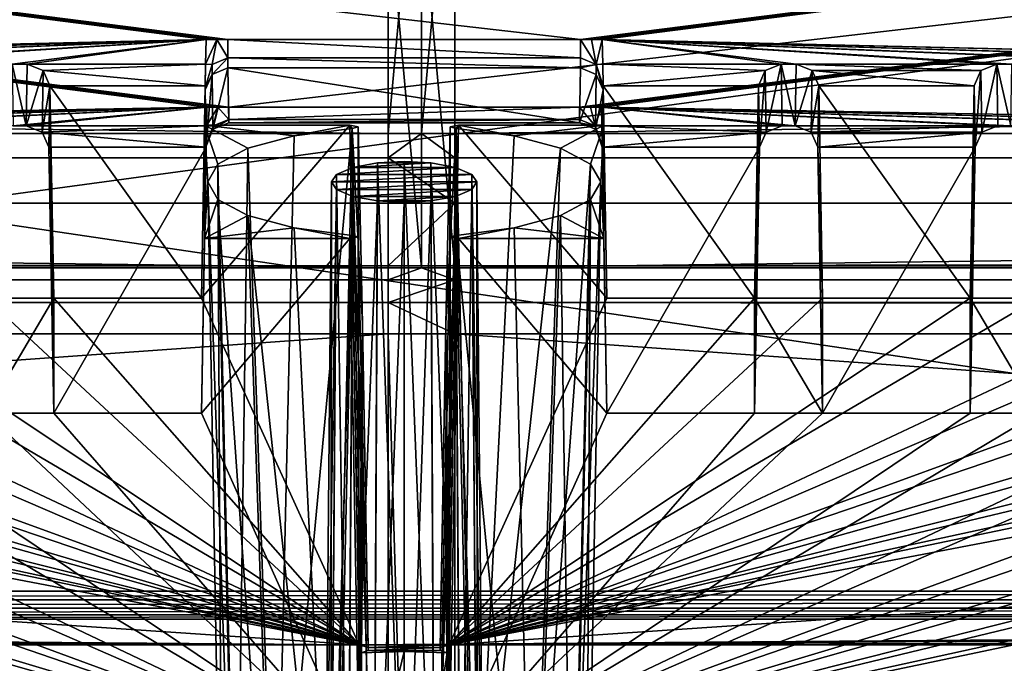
# Model space of a CAD drawing. Header units: metres. Extents: x -901 to 901, y -486 to 401.
# Tile 163 of 256: x -9 to 13, y -349 to -334. Entities that reach past the tile are written whole.
import ezdxf

# ---------------------------------------------------------------- set-up
doc = ezdxf.new("R2010")
doc.units = ezdxf.units.M

msp = doc.modelspace()

# ---------------------------------------------------------------- linework, layer by layer
at = {"layer": 'top0'}
for points in [[(-666.448914, -328.81955, -84.922707), (-699.821045, -336.912384, -33.767075), (-0.734328, -336.912384, -33.767075)], [(-0.734328, -328.819641, -84.922119), (-666.448914, -328.81955, -84.922707), (-0.734328, -336.912384, -33.767075)], [(-0.734328, -328.819641, -84.922119), (-0.734328, -336.912384, -33.767075), (0, -328.819824, -84.922745)], [(0, -328.819824, -84.922745), (-0.734328, -336.912384, -33.767075), (0, -336.912384, -33.767075)], [(0.734328, -336.912384, -33.767075), (0.734328, -328.819641, -84.922119), (0, -336.912384, -33.767075)], [(0.734328, -328.819641, -84.922119), (0, -328.819824, -84.922745), (0, -336.912384, -33.767075)], [(0.734328, -336.912384, -33.767075), (666.448914, -328.81955, -84.922707), (0.734328, -328.819641, -84.922119)], [(0.734328, -336.912384, -33.767075), (699.821045, -336.912384, -33.767075), (666.448914, -328.81955, -84.922707)], [(-0.734328, -339.873474, -34.248688), (-699.821045, -339.873474, -34.248688), (-665.332031, -331.521759, -87.090416)], [(-0.734328, -331.785187, -85.375465), (-0.734328, -339.873474, -34.248688), (-665.332031, -331.521759, -87.090416)], [(665.330933, -331.521484, -87.092094), (0.734328, -339.873474, -34.248688), (0.734328, -331.785187, -85.375465)], [(665.330933, -331.521484, -87.092094), (699.821045, -339.873474, -34.248688), (0.734328, -339.873474, -34.248688)], [(0, -331.785187, -85.375465), (0, -339.873474, -34.248688), (-0.734328, -331.785187, -85.375465)], [(-0.734328, -331.785187, -85.375465), (0, -339.873474, -34.248688), (-0.734328, -339.873474, -34.248688)], [(0.734328, -331.785187, -85.375465), (0.734328, -339.873474, -34.248688), (0, -331.785187, -85.375465)], [(0.734328, -339.873474, -34.248688), (0, -339.873474, -34.248688), (0, -331.785187, -85.375465)], [(-699.821045, -336.912384, -33.767075), (-699.821045, -337.267792, -32.492775), (-0.734328, -336.912384, -33.767075)], [(-699.821045, -337.267792, -32.492775), (-0.734328, -337.447784, -32.089329), (-0.734328, -336.912384, -33.767075)], [(-0.734328, -336.912384, -33.767075), (-0.734328, -337.447784, -32.089329), (0, -336.912384, -33.767075)], [(-0.734328, -337.447784, -32.089329), (0.734328, -337.447784, -32.089329), (0, -336.912384, -33.767075)], [(0, -336.912384, -33.767075), (0.734328, -337.447784, -32.089329), (0.734328, -336.912384, -33.767075)], [(699.821045, -336.912384, -33.767075), (0.734328, -336.912384, -33.767075), (699.821045, -337.267792, -32.492775)], [(0.734328, -336.912384, -33.767075), (0.734328, -337.447784, -32.089329), (699.821045, -337.267792, -32.492775)], [(-699.821045, -337.267792, -32.492775), (-699.821045, -337.89444, -31.327679), (-0.734328, -337.447784, -32.089329)], [(699.821045, -337.267792, -32.492775), (0.734328, -337.447784, -32.089329), (699.821045, -337.89444, -31.327679)], [(-699.821045, -337.89444, -31.327679), (-0.734328, -338.448273, -30.640034), (-0.734328, -337.447784, -32.089329)], [(0.734328, -337.447784, -32.089329), (-0.734328, -337.447784, -32.089329), (0.734328, -338.448273, -30.640034)], [(-0.734328, -337.447784, -32.089329), (-0.734328, -338.448273, -30.640034), (0.734328, -338.448273, -30.640034)], [(0.734328, -337.447784, -32.089329), (0.734328, -338.448273, -30.640034), (699.821045, -337.89444, -31.327679)], [(-699.821045, -337.89444, -31.327679), (-699.821045, -338.761719, -30.328711), (-0.734328, -338.448273, -30.640034)], [(699.821045, -337.89444, -31.327679), (0.734328, -338.448273, -30.640034), (699.821045, -338.761719, -30.328711)], [(-699.821045, -338.761719, -30.328711), (-0.734328, -339.827301, -29.544678), (-0.734328, -338.448273, -30.640034)], [(0.734328, -338.448273, -30.640034), (-0.734328, -338.448273, -30.640034), (-0.734328, -339.827301, -29.544678)], [(-0.734328, -339.827301, -29.544678), (0.734328, -339.827301, -29.544678), (0.734328, -338.448273, -30.640034)], [(0.734328, -338.448273, -30.640034), (0.734328, -339.827301, -29.544678), (699.821045, -338.761719, -30.328711)], [(-699.821045, -338.761719, -30.328711), (-699.821045, -339.827301, -29.544678), (-0.734328, -339.827301, -29.544678)], [(699.821045, -338.761719, -30.328711), (0.734328, -339.827301, -29.544678), (699.821045, -339.827301, -29.544678)], [(-699.821045, -339.827301, -29.544678), (-700.734314, -389.60788, -0.803848), (-0.734328, -389.60788, -0.803848)], [(-0.734328, -339.827301, -29.544678), (-699.821045, -339.827301, -29.544678), (-0.734328, -389.60788, -0.803848)], [(-699.821045, -340.363281, -33.032032), (-699.821045, -339.873474, -34.248688), (-0.734328, -340.140503, -33.411907)], [(-0.734328, -340.140503, -33.411907), (-699.821045, -339.873474, -34.248688), (-0.734328, -339.873474, -34.248688)], [(-0.734328, -339.827301, -29.544678), (-0.734328, -389.60788, -0.803848), (0.734328, -339.827301, -29.544678)], [(-0.734328, -389.60788, -0.803848), (0.734328, -389.60788, -0.803848), (0.734328, -339.827301, -29.544678)], [(0.734328, -340.140503, -33.411907), (-0.734328, -340.140503, -33.411907), (0, -339.873474, -34.248688)], [(-0.734328, -340.140503, -33.411907), (-0.734328, -339.873474, -34.248688), (0, -339.873474, -34.248688)], [(0, -339.873474, -34.248688), (0.734328, -339.873474, -34.248688), (0.734328, -340.140503, -33.411907)], [(0.734328, -339.827301, -29.544678), (0.734328, -389.60788, -0.803848), (699.821045, -339.827301, -29.544678)], [(0.734328, -389.60788, -0.803848), (700.734314, -389.60788, -0.803848), (699.821045, -339.827301, -29.544678)], [(0.734328, -340.140503, -33.411907), (699.821045, -339.873474, -34.248688), (699.821045, -340.363281, -33.032032)], [(0.734328, -340.140503, -33.411907), (0.734328, -339.873474, -34.248688), (699.821045, -339.873474, -34.248688)], [(-0.734328, -340.639496, -32.689068), (-699.821045, -340.363281, -33.032032), (-0.734328, -340.140503, -33.411907)], [(0.734328, -340.639496, -32.689068), (-0.734328, -340.639496, -32.689068), (0.734328, -340.140503, -33.411907)], [(-0.734328, -340.639496, -32.689068), (-0.734328, -340.140503, -33.411907), (0.734328, -340.140503, -33.411907)], [(0.734328, -340.639496, -32.689068), (0.734328, -340.140503, -33.411907), (699.821045, -340.363281, -33.032032)], [(-699.821045, -341.327301, -32.142754), (-699.821045, -340.363281, -33.032032), (-0.734328, -340.639496, -32.689068)], [(0.734328, -340.639496, -32.689068), (699.821045, -340.363281, -33.032032), (699.821045, -341.327301, -32.142754)], [(-0.734328, -341.327301, -32.142754), (-699.821045, -341.327301, -32.142754), (-0.734328, -340.639496, -32.689068)], [(-0.734328, -341.327301, -32.142754), (-0.734328, -340.639496, -32.689068), (0.734328, -341.327301, -32.142754)], [(-0.734328, -340.639496, -32.689068), (0.734328, -340.639496, -32.689068), (0.734328, -341.327301, -32.142754)], [(0.734328, -341.327301, -32.142754), (0.734328, -340.639496, -32.689068), (699.821045, -341.327301, -32.142754)], [(-699.821045, -341.327301, -32.142754), (-0.734328, -341.327301, -32.142754), (-700.734314, -391.111328, -3.399924)], [(-700.734314, -391.111328, -3.399924), (-0.734328, -341.327301, -32.142754), (-0.734328, -391.111328, -3.399924)], [(0.734328, -341.327301, -32.142754), (0.734328, -391.111328, -3.399924), (-0.734328, -341.327301, -32.142754)], [(0.734328, -391.111328, -3.399924), (-0.734328, -391.111328, -3.399924), (-0.734328, -341.327301, -32.142754)], [(700.734314, -391.111328, -3.399924), (0.734328, -341.327301, -32.142754), (699.821045, -341.327301, -32.142754)], [(700.734314, -391.111328, -3.399924), (0.734328, -391.111328, -3.399924), (0.734328, -341.327301, -32.142754)]]:
    msp.add_3dface(points, dxfattribs=at)
at = {"layer": 'top0123457'}
for points in [[(-4.511227, -334.839722, -96.768417), (-4.269755, -334.839722, -96.768417), (-75.652283, -325.767609, -94.271553)], [(-4.269755, -334.839722, -96.768417), (3.500281, -334.839722, -96.768417), (-75.652283, -325.767609, -94.271553)], [(-75.652283, -325.767609, -94.271553), (3.500281, -334.839722, -96.768417), (74.882805, -325.767609, -94.271553)], [(-75.652283, -325.767609, -94.271553), (-28.041668, -335.384583, -96.918381), (-4.752698, -334.839722, -96.768417)], [(-4.752698, -334.839722, -96.768417), (-4.511227, -334.839722, -96.768417), (-75.652283, -325.767609, -94.271553)], [(3.500281, -334.839722, -96.768417), (3.741753, -334.839722, -96.768417), (74.882805, -325.767609, -94.271553)], [(74.882805, -325.767609, -94.271553), (3.741753, -334.839722, -96.768417), (3.983224, -334.839722, -96.768417)], [(3.983224, -334.839722, -96.768417), (27.272194, -335.384583, -96.918381), (74.882805, -325.767609, -94.271553)], [(74.90625, -327.17569, -84.722496), (-4.249574, -336.33374, -87.590385), (-75.675728, -327.17569, -84.722496)], [(-4.249574, -336.33374, -87.590385), (-4.491045, -336.33374, -87.590385), (-75.675728, -327.17569, -84.722496)], [(-75.675728, -327.17569, -84.722496), (-4.491045, -336.33374, -87.590385), (-4.732517, -336.33374, -87.590385)], [(-4.732517, -336.33374, -87.590385), (-27.734051, -336.741272, -87.718002), (-75.675728, -327.17569, -84.722496)], [(-73.521225, -347.001709, -103.007545), (-73.882248, -327.106323, -97.531837), (73.11277, -327.106323, -97.531837)], [(72.751755, -347.001709, -103.007545), (-73.521225, -347.001709, -103.007545), (73.11277, -327.106323, -97.531837)], [(3.480099, -336.33374, -87.590385), (-4.249574, -336.33374, -87.590385), (74.90625, -327.17569, -84.722496)], [(3.721571, -336.33374, -87.590385), (3.480099, -336.33374, -87.590385), (74.90625, -327.17569, -84.722496)], [(74.90625, -327.17569, -84.722496), (3.963043, -336.33374, -87.590385), (3.721571, -336.33374, -87.590385)], [(26.964577, -336.741272, -87.718002), (3.963043, -336.33374, -87.590385), (74.90625, -327.17569, -84.722496)], [(73.137299, -329.321228, -82.511246), (-73.906776, -329.321228, -82.511246), (72.741257, -351.030212, -89.309532)], [(-73.906776, -329.321228, -82.511246), (-73.510727, -351.030212, -89.309532), (72.741257, -351.030212, -89.309532)], [(-28.041668, -335.384583, -96.918381), (-27.711458, -335.384583, -96.918381), (-4.752698, -334.839722, -96.768417)], [(-4.752698, -334.839722, -96.768417), (-27.711458, -335.384583, -96.918381), (-23.287567, -335.384583, -96.918381)], [(-23.287567, -335.384583, -96.918381), (-22.957359, -335.384583, -96.918381), (-4.752698, -334.839722, -96.768417)], [(-22.957359, -335.384583, -96.918381), (-18.533468, -335.384583, -96.918381), (-4.752698, -334.839722, -96.768417)], [(-4.752698, -334.839722, -96.768417), (-18.533468, -335.384583, -96.918381), (-18.203259, -335.384583, -96.918381)], [(-18.203259, -335.384583, -96.918381), (-13.779367, -335.384583, -96.918381), (-4.752698, -334.839722, -96.768417)], [(-13.779367, -335.384583, -96.918381), (-13.449159, -335.384583, -96.918381), (-4.752698, -334.839722, -96.768417)], [(-4.752698, -334.839722, -96.768417), (-13.449159, -335.384583, -96.918381), (-9.025268, -335.384583, -96.918381)], [(-9.025268, -335.384583, -96.918381), (-8.695059, -335.384583, -96.918381), (-4.752698, -334.839722, -96.768417)], [(-8.695059, -335.384583, -96.918381), (-4.762562, -335.384583, -96.918381), (-4.752698, -334.839722, -96.768417)], [(-4.616029, -335.389557, -96.736694), (-4.511227, -334.839722, -96.768417), (-4.762562, -335.384583, -96.918381)], [(-4.511227, -334.839722, -96.768417), (-4.752698, -334.839722, -96.768417), (-4.762562, -335.384583, -96.918381)], [(-4.616029, -335.389557, -96.736694), (-4.269755, -335.245514, -96.705147), (-4.511227, -334.839722, -96.768417)], [(-4.269755, -335.245514, -96.705147), (-4.269755, -334.839722, -96.768417), (-4.511227, -334.839722, -96.768417)], [(3.500281, -334.839722, -96.768417), (-4.269755, -334.839722, -96.768417), (3.500281, -335.245514, -96.705147)], [(-4.269755, -334.839722, -96.768417), (-4.269755, -335.245514, -96.705147), (3.500281, -335.245514, -96.705147)], [(3.741753, -334.839722, -96.768417), (3.500281, -334.839722, -96.768417), (3.846555, -335.389557, -96.736694)], [(3.500281, -334.839722, -96.768417), (3.500281, -335.245514, -96.705147), (3.846555, -335.389557, -96.736694)], [(3.983224, -334.839722, -96.768417), (3.741753, -334.839722, -96.768417), (3.846555, -335.389557, -96.736694)], [(3.993088, -335.384583, -96.918381), (3.983224, -334.839722, -96.768417), (3.846555, -335.389557, -96.736694)], [(8.255794, -335.384583, -96.918381), (12.679685, -335.384583, -96.918381), (3.983224, -334.839722, -96.768417)], [(12.679685, -335.384583, -96.918381), (13.009893, -335.384583, -96.918381), (3.983224, -334.839722, -96.768417)], [(3.983224, -334.839722, -96.768417), (13.009893, -335.384583, -96.918381), (17.433784, -335.384583, -96.918381)], [(17.433784, -335.384583, -96.918381), (17.763992, -335.384583, -96.918381), (3.983224, -334.839722, -96.768417)], [(17.763992, -335.384583, -96.918381), (22.187885, -335.384583, -96.918381), (3.983224, -334.839722, -96.768417)], [(3.983224, -334.839722, -96.768417), (22.187885, -335.384583, -96.918381), (22.518093, -335.384583, -96.918381)], [(22.518093, -335.384583, -96.918381), (26.941984, -335.384583, -96.918381), (3.983224, -334.839722, -96.768417)], [(26.941984, -335.384583, -96.918381), (27.272194, -335.384583, -96.918381), (3.983224, -334.839722, -96.768417)], [(8.255794, -335.384583, -96.918381), (3.983224, -334.839722, -96.768417), (7.925585, -335.384583, -96.918381)], [(3.983224, -334.839722, -96.768417), (3.993088, -335.384583, -96.918381), (7.925585, -335.384583, -96.918381)], [(-4.616029, -335.389557, -96.736694), (-4.620239, -335.609039, -96.379356), (-4.269755, -335.245514, -96.705147)], [(-4.620239, -335.609039, -96.379356), (-4.269755, -335.467041, -96.359283), (-4.269755, -335.245514, -96.705147)], [(3.500281, -335.245514, -96.705147), (-4.269755, -335.245514, -96.705147), (3.500281, -335.467041, -96.359283)], [(-4.269755, -335.245514, -96.705147), (-4.269755, -335.467041, -96.359283), (3.500281, -335.467041, -96.359283)], [(3.500281, -335.245514, -96.705147), (3.500281, -335.467041, -96.359283), (3.846555, -335.389557, -96.736694)], [(-8.695059, -335.384583, -96.918381), (-9.025268, -335.384583, -96.918381), (-8.71765, -336.741272, -87.718002)], [(-9.025268, -335.384583, -96.918381), (-9.002675, -336.741272, -87.718002), (-8.71765, -336.741272, -87.718002)], [(-8.34453, -335.523895, -96.956726), (-8.695059, -335.384583, -96.918381), (-8.71765, -336.741272, -87.718002)], [(-8.367109, -336.879822, -87.761391), (-8.34453, -335.523895, -96.956726), (-8.71765, -336.741272, -87.718002)], [(-8.695059, -335.384583, -96.918381), (-8.34453, -335.523895, -96.956726), (-4.762562, -335.384583, -96.918381)], [(-8.194985, -335.861908, -97.049751), (-8.34453, -335.523895, -96.956726), (-8.367109, -336.879822, -87.761391)], [(-8.34453, -335.523895, -96.956726), (-4.771202, -335.861908, -97.049751), (-4.762562, -335.384583, -96.918381)], [(-8.34453, -335.523895, -96.956726), (-8.194985, -335.861908, -97.049751), (-4.771202, -335.861908, -97.049751)], [(-4.762562, -335.384583, -96.918381), (-4.771202, -335.861908, -97.049751), (-4.77044, -335.907623, -96.739754)], [(-4.616029, -335.389557, -96.736694), (-4.762562, -335.384583, -96.918381), (-4.77044, -335.907623, -96.739754)], [(-4.616029, -335.389557, -96.736694), (-4.77044, -335.907623, -96.739754), (-4.620239, -335.609039, -96.379356)], [(-4.269755, -335.467041, -96.359283), (-4.620239, -335.609039, -96.379356), (-4.600058, -336.820953, -88.160553)], [(-4.249574, -336.678955, -88.140472), (-4.269755, -335.467041, -96.359283), (-4.600058, -336.820953, -88.160553)], [(3.500281, -335.467041, -96.359283), (-4.269755, -335.467041, -96.359283), (3.480099, -336.678955, -88.140472)], [(-4.269755, -335.467041, -96.359283), (-4.249574, -336.678955, -88.140472), (3.480099, -336.678955, -88.140472)], [(3.500281, -335.467041, -96.359283), (3.480099, -336.678955, -88.140472), (3.850765, -335.609039, -96.379356)], [(3.500281, -335.467041, -96.359283), (3.850765, -335.609039, -96.379356), (3.846555, -335.389557, -96.736694)], [(4.001727, -335.861908, -97.049751), (3.993088, -335.384583, -96.918381), (3.846555, -335.389557, -96.736694)], [(3.850765, -335.609039, -96.379356), (4.000205, -335.953308, -96.429764), (3.846555, -335.389557, -96.736694)], [(4.000205, -335.953308, -96.429764), (4.000966, -335.907623, -96.739754), (3.846555, -335.389557, -96.736694)], [(4.000966, -335.907623, -96.739754), (4.001727, -335.861908, -97.049751), (3.846555, -335.389557, -96.736694)], [(7.925585, -335.384583, -96.918381), (3.993088, -335.384583, -96.918381), (7.575056, -335.523895, -96.956726)], [(3.993088, -335.384583, -96.918381), (4.001727, -335.861908, -97.049751), (7.575056, -335.523895, -96.956726)], [(7.575056, -335.523895, -96.956726), (4.001727, -335.861908, -97.049751), (7.425511, -335.861908, -97.049751)], [(7.425511, -335.861908, -97.049751), (7.448061, -337.216003, -87.866669), (7.575056, -335.523895, -96.956726)], [(7.448061, -337.216003, -87.866669), (7.597635, -336.879822, -87.761391), (7.575056, -335.523895, -96.956726)], [(7.575056, -335.523895, -96.956726), (7.597635, -336.879822, -87.761391), (7.925585, -335.384583, -96.918381)], [(7.597635, -336.879822, -87.761391), (7.948176, -336.741272, -87.718002), (7.925585, -335.384583, -96.918381)], [(7.948176, -336.741272, -87.718002), (8.233201, -336.741272, -87.718002), (7.925585, -335.384583, -96.918381)], [(8.233201, -336.741272, -87.718002), (8.255794, -335.384583, -96.918381), (7.925585, -335.384583, -96.918381)], [(8.255794, -335.384583, -96.918381), (8.233201, -336.741272, -87.718002), (8.606322, -335.523895, -96.956726)], [(8.233201, -336.741272, -87.718002), (8.583742, -336.879822, -87.761391), (8.606322, -335.523895, -96.956726)], [(8.606322, -335.523895, -96.956726), (12.329156, -335.523895, -96.956726), (8.255794, -335.384583, -96.918381)], [(12.329156, -335.523895, -96.956726), (12.679685, -335.384583, -96.918381), (8.255794, -335.384583, -96.918381)], [(8.606322, -335.523895, -96.956726), (8.583742, -336.879822, -87.761391), (8.755867, -335.861908, -97.049751)], [(8.755867, -335.861908, -97.049751), (12.179611, -335.861908, -97.049751), (8.606322, -335.523895, -96.956726)], [(12.179611, -335.861908, -97.049751), (12.329156, -335.523895, -96.956726), (8.606322, -335.523895, -96.956726)], [(12.179611, -335.861908, -97.049751), (12.202161, -337.216003, -87.866669), (12.329156, -335.523895, -96.956726)], [(12.202161, -337.216003, -87.866669), (12.351735, -336.879822, -87.761391), (12.329156, -335.523895, -96.956726)], [(12.329156, -335.523895, -96.956726), (12.351735, -336.879822, -87.761391), (12.679685, -335.384583, -96.918381)], [(12.351735, -336.879822, -87.761391), (12.702276, -336.741272, -87.718002), (12.679685, -335.384583, -96.918381)], [(13.009893, -335.384583, -96.918381), (12.679685, -335.384583, -96.918381), (12.987301, -336.741272, -87.718002)], [(12.679685, -335.384583, -96.918381), (12.702276, -336.741272, -87.718002), (12.987301, -336.741272, -87.718002)], [(-4.77044, -335.907623, -96.739754), (-4.769679, -335.953308, -96.429764), (-4.620239, -335.609039, -96.379356)], [(-4.620239, -335.609039, -96.379356), (-4.769679, -335.953308, -96.429764), (-4.749497, -337.165253, -88.210953)], [(-4.600058, -336.820953, -88.160553), (-4.620239, -335.609039, -96.379356), (-4.749497, -337.165253, -88.210953)], [(3.480099, -336.678955, -88.140472), (3.830583, -336.820953, -88.160553), (3.850765, -335.609039, -96.379356)], [(3.850765, -335.609039, -96.379356), (3.830583, -336.820953, -88.160553), (4.000205, -335.953308, -96.429764)], [(-8.217535, -337.216003, -87.866669), (-8.194985, -335.861908, -97.049751), (-8.367109, -336.879822, -87.761391)], [(-8.194985, -335.861908, -97.049751), (-8.217535, -337.216003, -87.866669), (-8.110315, -343.078796, -89.702637)], [(-8.194985, -335.861908, -97.049751), (-4.855872, -340.539459, -98.337128), (-4.771202, -335.861908, -97.049751)], [(-8.194985, -335.861908, -97.049751), (-8.110315, -340.539459, -98.337128), (-4.855872, -340.539459, -98.337128)], [(-8.110315, -340.539459, -98.337128), (-8.194985, -335.861908, -97.049751), (-8.110315, -343.078796, -89.702637)], [(-4.771202, -335.861908, -97.049751), (-4.855872, -340.539459, -98.337128), (-4.786203, -336.72998, -97.144173)], [(-4.77044, -335.907623, -96.739754), (-4.771202, -335.861908, -97.049751), (-4.786203, -336.72998, -97.144173)], [(-4.786203, -336.72998, -97.144173), (-4.769679, -335.953308, -96.429764), (-4.77044, -335.907623, -96.739754)], [(-4.749497, -337.165253, -88.210953), (-4.769679, -335.953308, -96.429764), (-4.786203, -336.72998, -97.144173)], [(3.830583, -336.820953, -88.160553), (3.980023, -337.165253, -88.210953), (4.000205, -335.953308, -96.429764)], [(4.000205, -335.953308, -96.429764), (3.980023, -337.165253, -88.210953), (4.016729, -339.230011, -88.643356)], [(4.016729, -336.72998, -97.144173), (4.000966, -335.907623, -96.739754), (4.000205, -335.953308, -96.429764)], [(4.016729, -336.72998, -97.144173), (4.000205, -335.953308, -96.429764), (4.016729, -339.230011, -88.643356)], [(4.001727, -335.861908, -97.049751), (4.000966, -335.907623, -96.739754), (4.016729, -336.72998, -97.144173)], [(4.001727, -335.861908, -97.049751), (7.340841, -340.539459, -98.337128), (7.425511, -335.861908, -97.049751)], [(4.001727, -335.861908, -97.049751), (4.086397, -340.539459, -98.337128), (7.340841, -340.539459, -98.337128)], [(4.086397, -340.539459, -98.337128), (4.001727, -335.861908, -97.049751), (4.016729, -336.72998, -97.144173)], [(7.448061, -337.216003, -87.866669), (7.425511, -335.861908, -97.049751), (7.340841, -343.078796, -89.702637)], [(7.425511, -335.861908, -97.049751), (7.340841, -340.539459, -98.337128), (7.340841, -343.078796, -89.702637)], [(8.583742, -336.879822, -87.761391), (8.733317, -337.216003, -87.866669), (8.755867, -335.861908, -97.049751)], [(8.755867, -335.861908, -97.049751), (8.733317, -337.216003, -87.866669), (8.840536, -340.539459, -98.337128)], [(8.840536, -340.539459, -98.337128), (12.094941, -340.539459, -98.337128), (8.755867, -335.861908, -97.049751)], [(12.094941, -340.539459, -98.337128), (12.179611, -335.861908, -97.049751), (8.755867, -335.861908, -97.049751)], [(12.202161, -337.216003, -87.866669), (12.179611, -335.861908, -97.049751), (12.094941, -343.078796, -89.702637)], [(12.179611, -335.861908, -97.049751), (12.094941, -340.539459, -98.337128), (12.094941, -343.078796, -89.702637)], [(-4.732517, -336.33374, -87.590385), (-23.264975, -336.741272, -87.718002), (-27.734051, -336.741272, -87.718002)], [(-22.97995, -336.741272, -87.718002), (-23.264975, -336.741272, -87.718002), (-4.732517, -336.33374, -87.590385)], [(-18.510876, -336.741272, -87.718002), (-22.97995, -336.741272, -87.718002), (-4.732517, -336.33374, -87.590385)], [(-4.732517, -336.33374, -87.590385), (-18.225851, -336.741272, -87.718002), (-18.510876, -336.741272, -87.718002)], [(-13.756776, -336.741272, -87.718002), (-18.225851, -336.741272, -87.718002), (-4.732517, -336.33374, -87.590385)], [(-13.47175, -336.741272, -87.718002), (-13.756776, -336.741272, -87.718002), (-4.732517, -336.33374, -87.590385)], [(-4.732517, -336.33374, -87.590385), (-9.002675, -336.741272, -87.718002), (-13.47175, -336.741272, -87.718002)], [(-8.71765, -336.741272, -87.718002), (-9.002675, -336.741272, -87.718002), (-4.732517, -336.33374, -87.590385)], [(-4.73997, -336.741272, -87.718002), (-8.71765, -336.741272, -87.718002), (-4.732517, -336.33374, -87.590385)], [(-4.595051, -336.744873, -87.839668), (-4.73997, -336.741272, -87.718002), (-4.491045, -336.33374, -87.590385)], [(-4.73997, -336.741272, -87.718002), (-4.732517, -336.33374, -87.590385), (-4.491045, -336.33374, -87.590385)], [(-4.595051, -336.744873, -87.839668), (-4.491045, -336.33374, -87.590385), (-4.249574, -336.607819, -87.80175)], [(-4.491045, -336.33374, -87.590385), (-4.249574, -336.33374, -87.590385), (-4.249574, -336.607819, -87.80175)], [(3.480099, -336.607819, -87.80175), (-4.249574, -336.607819, -87.80175), (3.480099, -336.33374, -87.590385)], [(-4.249574, -336.607819, -87.80175), (-4.249574, -336.33374, -87.590385), (3.480099, -336.33374, -87.590385)], [(3.480099, -336.607819, -87.80175), (3.480099, -336.33374, -87.590385), (3.825577, -336.744873, -87.839668)], [(3.480099, -336.33374, -87.590385), (3.721571, -336.33374, -87.590385), (3.825577, -336.744873, -87.839668)], [(3.721571, -336.33374, -87.590385), (3.963043, -336.33374, -87.590385), (3.825577, -336.744873, -87.839668)], [(3.963043, -336.33374, -87.590385), (3.970495, -336.741272, -87.718002), (3.825577, -336.744873, -87.839668)], [(26.964577, -336.741272, -87.718002), (22.495501, -336.741272, -87.718002), (3.963043, -336.33374, -87.590385)], [(22.495501, -336.741272, -87.718002), (22.210476, -336.741272, -87.718002), (3.963043, -336.33374, -87.590385)], [(3.963043, -336.33374, -87.590385), (22.210476, -336.741272, -87.718002), (17.741402, -336.741272, -87.718002)], [(17.741402, -336.741272, -87.718002), (17.456377, -336.741272, -87.718002), (3.963043, -336.33374, -87.590385)], [(17.456377, -336.741272, -87.718002), (12.987301, -336.741272, -87.718002), (3.963043, -336.33374, -87.590385)], [(3.963043, -336.33374, -87.590385), (12.987301, -336.741272, -87.718002), (12.702276, -336.741272, -87.718002)], [(12.702276, -336.741272, -87.718002), (8.233201, -336.741272, -87.718002), (3.963043, -336.33374, -87.590385)], [(8.233201, -336.741272, -87.718002), (7.948176, -336.741272, -87.718002), (3.963043, -336.33374, -87.590385)], [(3.963043, -336.33374, -87.590385), (7.948176, -336.741272, -87.718002), (3.970495, -336.741272, -87.718002)], [(-4.595051, -336.744873, -87.839668), (-4.249574, -336.607819, -87.80175), (-4.600058, -336.820953, -88.160553)], [(-4.249574, -336.607819, -87.80175), (-4.249574, -336.678955, -88.140472), (-4.600058, -336.820953, -88.160553)], [(3.480099, -336.678955, -88.140472), (-4.249574, -336.678955, -88.140472), (3.480099, -336.607819, -87.80175)], [(-4.249574, -336.678955, -88.140472), (-4.249574, -336.607819, -87.80175), (3.480099, -336.607819, -87.80175)], [(3.480099, -336.678955, -88.140472), (3.480099, -336.607819, -87.80175), (3.825577, -336.744873, -87.839668)], [(-8.367109, -336.879822, -87.761391), (-8.71765, -336.741272, -87.718002), (-4.73997, -336.741272, -87.718002)], [(-4.748652, -337.216003, -87.866669), (-8.367109, -336.879822, -87.761391), (-4.73997, -336.741272, -87.718002)], [(-1.375246, -348.18335, -100.730858), (-1.584707, -336.72998, -97.144173), (-4.855872, -340.539459, -98.337128)], [(-4.855872, -340.539459, -98.337128), (-1.584707, -336.72998, -97.144173), (-4.786203, -336.72998, -97.144173)], [(-4.786203, -339.230011, -88.643356), (-4.749497, -337.165253, -88.210953), (-4.786203, -336.72998, -97.144173)], [(-3.829417, -337.239014, -95.413345), (-4.488656, -337.588959, -94.223465), (-4.786203, -336.72998, -97.144173)], [(-4.488656, -337.588959, -94.223465), (-4.716383, -337.980011, -92.893768), (-4.786203, -336.72998, -97.144173)], [(-4.786203, -336.72998, -97.144173), (-4.716383, -337.980011, -92.893768), (-4.786203, -339.230011, -88.643356)], [(-3.829417, -337.239014, -95.413345), (-4.786203, -336.72998, -97.144173), (-2.807983, -336.96698, -96.338303)], [(-4.786203, -336.72998, -97.144173), (-1.584707, -336.72998, -97.144173), (-2.807983, -336.96698, -96.338303)], [(-4.600058, -336.820953, -88.160553), (-4.749497, -337.165253, -88.210953), (-4.749075, -337.190613, -88.038811)], [(-4.595051, -336.744873, -87.839668), (-4.749075, -337.190613, -88.038811), (-4.73997, -336.741272, -87.718002)], [(-4.749075, -337.190613, -88.038811), (-4.748652, -337.216003, -87.866669), (-4.73997, -336.741272, -87.718002)], [(-4.595051, -336.744873, -87.839668), (-4.600058, -336.820953, -88.160553), (-4.749075, -337.190613, -88.038811)], [(-3.219228, -354.937012, -100.835228), (-2.807983, -336.96698, -96.338303), (-1.531755, -336.801483, -96.901085)], [(-3.219228, -354.937012, -100.835228), (-1.531755, -336.801483, -96.901085), (-1.918752, -354.691864, -101.668877)], [(-2.807983, -336.96698, -96.338303), (-1.584707, -336.72998, -97.144173), (-1.531755, -336.801483, -96.901085)], [(-1.531755, -336.801483, -96.901085), (-1.329419, -348.360382, -100.12896), (-1.918752, -354.691864, -101.668877)], [(-1.375246, -348.18335, -100.730858), (-1.397278, -336.766754, -97.019211), (-1.584707, -336.72998, -97.144173)], [(-1.584707, -336.72998, -97.144173), (-1.397278, -336.766754, -97.019211), (-1.531755, -336.801483, -96.901085)], [(-1.305871, -341.098846, -98.302788), (-1.531755, -336.801483, -96.901085), (-1.397278, -336.766754, -97.019211)], [(-1.329419, -348.360382, -100.12896), (-1.531755, -336.801483, -96.901085), (-1.305871, -341.098846, -98.302788)], [(-1.305871, -341.098846, -98.302788), (-1.397278, -336.766754, -97.019211), (-1.375246, -348.18335, -100.730858)], [(0.605772, -348.18335, -100.730858), (0.627804, -336.766754, -97.019211), (0.536397, -341.098846, -98.302788)], [(0.536397, -341.098846, -98.302788), (0.627804, -336.766754, -97.019211), (0.762281, -336.801483, -96.901085)], [(0.536397, -341.098846, -98.302788), (0.762281, -336.801483, -96.901085), (0.559945, -348.360382, -100.12896)], [(0.762281, -336.801483, -96.901085), (1.149278, -354.691864, -101.668877), (0.559945, -348.360382, -100.12896)], [(0.605772, -348.18335, -100.730858), (0.815232, -336.72998, -97.144173), (0.627804, -336.766754, -97.019211)], [(0.815232, -336.72998, -97.144173), (0.605772, -348.18335, -100.730858), (4.086397, -340.539459, -98.337128)], [(0.815232, -336.72998, -97.144173), (0.762281, -336.801483, -96.901085), (0.627804, -336.766754, -97.019211)], [(2.038509, -336.96698, -96.338303), (0.762281, -336.801483, -96.901085), (0.815232, -336.72998, -97.144173)], [(0.762281, -336.801483, -96.901085), (2.038509, -336.96698, -96.338303), (1.149278, -354.691864, -101.668877)], [(4.016729, -336.72998, -97.144173), (2.038509, -336.96698, -96.338303), (0.815232, -336.72998, -97.144173)], [(4.016729, -336.72998, -97.144173), (0.815232, -336.72998, -97.144173), (4.086397, -340.539459, -98.337128)], [(4.016729, -336.72998, -97.144173), (3.059942, -337.239014, -95.413345), (2.038509, -336.96698, -96.338303)], [(3.719181, -337.588959, -94.223465), (3.059942, -337.239014, -95.413345), (4.016729, -336.72998, -97.144173)], [(3.830583, -336.820953, -88.160553), (3.480099, -336.678955, -88.140472), (3.825577, -336.744873, -87.839668)], [(3.946909, -337.980011, -92.893768), (3.719181, -337.588959, -94.223465), (4.016729, -336.72998, -97.144173)], [(3.970495, -336.741272, -87.718002), (3.979178, -337.216003, -87.866669), (3.825577, -336.744873, -87.839668)], [(3.979178, -337.216003, -87.866669), (3.979601, -337.190613, -88.038811), (3.825577, -336.744873, -87.839668)], [(3.979601, -337.190613, -88.038811), (3.980023, -337.165253, -88.210953), (3.825577, -336.744873, -87.839668)], [(3.980023, -337.165253, -88.210953), (3.830583, -336.820953, -88.160553), (3.825577, -336.744873, -87.839668)], [(3.946909, -337.980011, -92.893768), (4.016729, -336.72998, -97.144173), (4.016729, -339.230011, -88.643356)], [(7.948176, -336.741272, -87.718002), (7.597635, -336.879822, -87.761391), (3.970495, -336.741272, -87.718002)], [(3.970495, -336.741272, -87.718002), (7.597635, -336.879822, -87.761391), (3.979178, -337.216003, -87.866669)], [(8.583742, -336.879822, -87.761391), (8.233201, -336.741272, -87.718002), (12.702276, -336.741272, -87.718002)], [(12.351735, -336.879822, -87.761391), (8.583742, -336.879822, -87.761391), (12.702276, -336.741272, -87.718002)], [(-8.217535, -337.216003, -87.866669), (-8.367109, -336.879822, -87.761391), (-4.748652, -337.216003, -87.866669)], [(-3.829417, -337.239014, -95.413345), (-2.807983, -336.96698, -96.338303), (-3.219228, -354.937012, -100.835228)], [(2.038509, -336.96698, -96.338303), (3.059942, -337.239014, -95.413345), (1.149278, -354.691864, -101.668877)], [(7.597635, -336.879822, -87.761391), (7.448061, -337.216003, -87.866669), (3.979178, -337.216003, -87.866669)], [(8.733317, -337.216003, -87.866669), (8.583742, -336.879822, -87.761391), (12.351735, -336.879822, -87.761391)], [(12.202161, -337.216003, -87.866669), (8.733317, -337.216003, -87.866669), (12.351735, -336.879822, -87.761391)], [(-8.110315, -343.078796, -89.702637), (-8.217535, -337.216003, -87.866669), (-4.748652, -337.216003, -87.866669)], [(-4.748652, -337.216003, -87.866669), (-4.855872, -343.078796, -89.702637), (-8.110315, -343.078796, -89.702637)], [(-4.786203, -339.230011, -88.643356), (-4.855872, -343.078796, -89.702637), (-4.748652, -337.216003, -87.866669)], [(-4.749075, -337.190613, -88.038811), (-4.749497, -337.165253, -88.210953), (-4.786203, -339.230011, -88.643356)], [(-4.748652, -337.216003, -87.866669), (-4.749075, -337.190613, -88.038811), (-4.786203, -339.230011, -88.643356)], [(-4.488656, -337.588959, -94.223465), (-3.829417, -337.239014, -95.413345), (-4.088178, -355.303955, -99.587593)], [(-4.088178, -355.303955, -99.587593), (-3.829417, -337.239014, -95.413345), (-3.219228, -354.937012, -100.835228)], [(1.149278, -354.691864, -101.668877), (3.059942, -337.239014, -95.413345), (2.449754, -354.937012, -100.835228)], [(3.059942, -337.239014, -95.413345), (3.719181, -337.588959, -94.223465), (2.449754, -354.937012, -100.835228)], [(3.979601, -337.190613, -88.038811), (3.979178, -337.216003, -87.866669), (4.016729, -339.230011, -88.643356)], [(3.979178, -337.216003, -87.866669), (7.448061, -337.216003, -87.866669), (4.086397, -343.078796, -89.702637)], [(3.979178, -337.216003, -87.866669), (4.086397, -343.078796, -89.702637), (4.016729, -339.230011, -88.643356)], [(4.016729, -339.230011, -88.643356), (3.980023, -337.165253, -88.210953), (3.979601, -337.190613, -88.038811)], [(7.448061, -337.216003, -87.866669), (7.340841, -343.078796, -89.702637), (4.086397, -343.078796, -89.702637)], [(8.840536, -343.078796, -89.702637), (8.733317, -337.216003, -87.866669), (12.202161, -337.216003, -87.866669)], [(8.733317, -337.216003, -87.866669), (8.840536, -343.078796, -89.702637), (8.840536, -340.539459, -98.337128)], [(12.094941, -343.078796, -89.702637), (8.840536, -343.078796, -89.702637), (12.202161, -337.216003, -87.866669)], [(-4.716383, -337.980011, -92.893768), (-4.488656, -337.588959, -94.223465), (-4.393312, -355.736755, -98.115898)], [(-4.393312, -355.736755, -98.115898), (-4.488656, -337.588959, -94.223465), (-4.088178, -355.303955, -99.587593)], [(-1.624098, -354.419403, -99.020317), (-1.516108, -337.660797, -93.979172), (-1.872775, -337.814117, -93.457878)], [(0.746634, -337.660797, -93.979172), (-1.872775, -337.814117, -93.457878), (-1.516108, -337.660797, -93.979172)], [(0.746634, -337.660797, -93.979172), (1.1033, -337.814117, -93.457878), (-1.872775, -337.814117, -93.457878)], [(-1.624098, -354.419403, -99.020317), (-1.055474, -354.312195, -99.384819), (-1.516108, -337.660797, -93.979172)], [(-1.055474, -354.312195, -99.384819), (-0.972737, -337.560181, -94.32135), (-1.516108, -337.660797, -93.979172)], [(0.203263, -337.560181, -94.32135), (-1.516108, -337.660797, -93.979172), (-0.972737, -337.560181, -94.32135)], [(0.203263, -337.560181, -94.32135), (0.746634, -337.660797, -93.979172), (-1.516108, -337.660797, -93.979172)], [(-1.055474, -354.312195, -99.384819), (-0.384737, -354.274567, -99.512817), (-0.972737, -337.560181, -94.32135)], [(-0.384737, -354.274567, -99.512817), (-0.384737, -337.528564, -94.428764), (-0.972737, -337.560181, -94.32135)], [(-0.384737, -337.528564, -94.428764), (0.203263, -337.560181, -94.32135), (-0.972737, -337.560181, -94.32135)], [(0.203263, -337.560181, -94.32135), (-0.384737, -337.528564, -94.428764), (0.286, -354.312195, -99.384819)], [(-0.384737, -337.528564, -94.428764), (-0.384737, -354.274567, -99.512817), (0.286, -354.312195, -99.384819)], [(0.746634, -337.660797, -93.979172), (0.203263, -337.560181, -94.32135), (0.854624, -354.419403, -99.020317)], [(0.203263, -337.560181, -94.32135), (0.286, -354.312195, -99.384819), (0.854624, -354.419403, -99.020317)], [(1.1033, -337.814117, -93.457878), (0.746634, -337.660797, -93.979172), (1.234566, -354.579834, -98.474792)], [(0.746634, -337.660797, -93.979172), (0.854624, -354.419403, -99.020317), (1.234566, -354.579834, -98.474792)], [(2.449754, -354.937012, -100.835228), (3.719181, -337.588959, -94.223465), (3.318703, -355.303955, -99.587593)], [(3.719181, -337.588959, -94.223465), (3.946909, -337.980011, -92.893768), (3.318703, -355.303955, -99.587593)], [(-2.00404, -354.579834, -98.474792), (-1.872775, -337.814117, -93.457878), (-1.984737, -337.980011, -92.893768)], [(-2.00404, -354.579834, -98.474792), (-1.624098, -354.419403, -99.020317), (-1.872775, -337.814117, -93.457878)], [(1.1033, -337.814117, -93.457878), (-1.984737, -337.980011, -92.893768), (-1.872775, -337.814117, -93.457878)], [(1.1033, -337.814117, -93.457878), (1.215263, -337.980011, -92.893768), (-1.984737, -337.980011, -92.893768)], [(1.215263, -337.980011, -92.893768), (1.1033, -337.814117, -93.457878), (1.367984, -354.769073, -97.831306)], [(1.1033, -337.814117, -93.457878), (1.234566, -354.579834, -98.474792), (1.367984, -354.769073, -97.831306)], [(-4.716383, -337.980011, -92.893768), (-4.488656, -338.371063, -91.564072), (-4.786203, -339.230011, -88.643356)], [(-4.488656, -338.371063, -91.564072), (-4.716383, -337.980011, -92.893768), (-4.088178, -356.169586, -96.644211)], [(-4.088178, -356.169586, -96.644211), (-4.716383, -337.980011, -92.893768), (-4.393312, -355.736755, -98.115898)], [(-2.137458, -354.769073, -97.831306), (-1.984737, -337.980011, -92.893768), (-1.872775, -338.145905, -92.329659)], [(-2.137458, -354.769073, -97.831306), (-2.00404, -354.579834, -98.474792), (-1.984737, -337.980011, -92.893768)], [(-2.00404, -354.958313, -97.18782), (-2.137458, -354.769073, -97.831306), (-1.872775, -338.145905, -92.329659)], [(-2.00404, -354.958313, -97.18782), (-1.872775, -338.145905, -92.329659), (-1.516108, -338.299225, -91.808365)], [(1.215263, -337.980011, -92.893768), (-1.872775, -338.145905, -92.329659), (-1.984737, -337.980011, -92.893768)], [(1.215263, -337.980011, -92.893768), (1.1033, -338.145905, -92.329659), (-1.872775, -338.145905, -92.329659)], [(1.1033, -338.145905, -92.329659), (-1.516108, -338.299225, -91.808365), (-1.872775, -338.145905, -92.329659)], [(1.1033, -338.145905, -92.329659), (0.746634, -338.299225, -91.808365), (-1.516108, -338.299225, -91.808365)], [(0.746634, -338.299225, -91.808365), (1.1033, -338.145905, -92.329659), (0.854624, -355.118744, -96.642303)], [(1.1033, -338.145905, -92.329659), (1.234566, -354.958313, -97.18782), (0.854624, -355.118744, -96.642303)], [(1.1033, -338.145905, -92.329659), (1.215263, -337.980011, -92.893768), (1.234566, -354.958313, -97.18782)], [(1.215263, -337.980011, -92.893768), (1.367984, -354.769073, -97.831306), (1.234566, -354.958313, -97.18782)], [(3.318703, -355.303955, -99.587593), (3.946909, -337.980011, -92.893768), (3.623838, -355.736755, -98.115898)], [(3.946909, -337.980011, -92.893768), (3.719181, -338.371063, -91.564072), (3.623838, -355.736755, -98.115898)], [(3.719181, -338.371063, -91.564072), (3.946909, -337.980011, -92.893768), (4.016729, -339.230011, -88.643356)], [(-4.786203, -339.230011, -88.643356), (-4.488656, -338.371063, -91.564072), (-3.829417, -338.721008, -90.374191)], [(-3.829417, -338.721008, -90.374191), (-4.488656, -338.371063, -91.564072), (-3.219228, -356.536499, -95.396568)], [(-3.219228, -356.536499, -95.396568), (-4.488656, -338.371063, -91.564072), (-4.088178, -356.169586, -96.644211)], [(-1.624098, -355.118744, -96.642303), (-2.00404, -354.958313, -97.18782), (-1.516108, -338.299225, -91.808365)], [(-1.624098, -355.118744, -96.642303), (-1.516108, -338.299225, -91.808365), (-0.972737, -338.399841, -91.466187)], [(0.746634, -338.299225, -91.808365), (-0.972737, -338.399841, -91.466187), (-1.516108, -338.299225, -91.808365)], [(0.746634, -338.299225, -91.808365), (0.203263, -338.399841, -91.466187), (-0.972737, -338.399841, -91.466187)], [(0.203263, -338.399841, -91.466187), (0.746634, -338.299225, -91.808365), (0.286, -355.225952, -96.277794)], [(0.746634, -338.299225, -91.808365), (0.854624, -355.118744, -96.642303), (0.286, -355.225952, -96.277794)], [(4.016729, -339.230011, -88.643356), (3.059942, -338.721008, -90.374191), (3.719181, -338.371063, -91.564072)], [(3.719181, -338.371063, -91.564072), (3.059942, -338.721008, -90.374191), (3.318703, -356.169586, -96.644211)], [(3.623838, -355.736755, -98.115898), (3.719181, -338.371063, -91.564072), (3.318703, -356.169586, -96.644211)], [(-1.055474, -355.225952, -96.277794), (-1.624098, -355.118744, -96.642303), (-0.972737, -338.399841, -91.466187)], [(-1.055474, -355.225952, -96.277794), (-0.972737, -338.399841, -91.466187), (-0.384737, -338.431427, -91.358772)], [(-0.384737, -355.26358, -96.149796), (-1.055474, -355.225952, -96.277794), (-0.384737, -338.431427, -91.358772)], [(0.203263, -338.399841, -91.466187), (-0.384737, -338.431427, -91.358772), (-0.972737, -338.399841, -91.466187)], [(-0.384737, -338.431427, -91.358772), (0.203263, -338.399841, -91.466187), (-0.384737, -355.26358, -96.149796)], [(0.203263, -338.399841, -91.466187), (0.286, -355.225952, -96.277794), (-0.384737, -355.26358, -96.149796)], [(-4.786203, -339.230011, -88.643356), (-3.829417, -338.721008, -90.374191), (-2.807983, -338.993011, -89.449226)], [(-1.918752, -356.781677, -94.56292), (-2.807983, -338.993011, -89.449226), (-3.829417, -338.721008, -90.374191)], [(-1.918752, -356.781677, -94.56292), (-3.829417, -338.721008, -90.374191), (-3.219228, -356.536499, -95.396568)], [(2.038509, -338.993011, -89.449226), (3.059942, -338.721008, -90.374191), (4.016729, -339.230011, -88.643356)], [(3.059942, -338.721008, -90.374191), (2.038509, -338.993011, -89.449226), (2.449754, -356.536499, -95.396568)], [(3.318703, -356.169586, -96.644211), (3.059942, -338.721008, -90.374191), (2.449754, -356.536499, -95.396568)], [(-1.584707, -339.230011, -88.643356), (-4.786203, -339.230011, -88.643356), (-2.807983, -338.993011, -89.449226)], [(-1.584707, -339.230011, -88.643356), (-2.807983, -338.993011, -89.449226), (-1.531755, -339.158539, -88.886452)], [(-1.531755, -339.158539, -88.886452), (-2.807983, -338.993011, -89.449226), (-1.918752, -356.781677, -94.56292)], [(0.762281, -339.158539, -88.886452), (2.038509, -338.993011, -89.449226), (0.815232, -339.230011, -88.643356)], [(2.449754, -356.536499, -95.396568), (2.038509, -338.993011, -89.449226), (0.762281, -339.158539, -88.886452)], [(0.815232, -339.230011, -88.643356), (2.038509, -338.993011, -89.449226), (4.016729, -339.230011, -88.643356)], [(-4.786203, -339.230011, -88.643356), (-1.584707, -339.230011, -88.643356), (-4.855872, -343.078796, -89.702637)], [(-1.584707, -339.230011, -88.643356), (-1.375246, -350.801575, -91.82814), (-4.855872, -343.078796, -89.702637)], [(-1.329419, -350.624573, -92.430038), (-1.531755, -339.158539, -88.886452), (-1.918752, -356.781677, -94.56292)], [(-1.397278, -339.193268, -88.768326), (-1.584707, -339.230011, -88.643356), (-1.531755, -339.158539, -88.886452)], [(-1.375246, -350.801575, -91.82814), (-1.584707, -339.230011, -88.643356), (-1.397278, -339.193268, -88.768326)], [(-1.305871, -343.530518, -90.034332), (-1.531755, -339.158539, -88.886452), (-1.329419, -350.624573, -92.430038)], [(-1.305871, -343.530518, -90.034332), (-1.397278, -339.193268, -88.768326), (-1.531755, -339.158539, -88.886452)], [(-1.375246, -350.801575, -91.82814), (-1.397278, -339.193268, -88.768326), (-1.305871, -343.530518, -90.034332)], [(0.559945, -350.624573, -92.430038), (0.762281, -339.158539, -88.886452), (0.536397, -343.530518, -90.034332)], [(0.536397, -343.530518, -90.034332), (0.762281, -339.158539, -88.886452), (0.627804, -339.193268, -88.768326)], [(0.536397, -343.530518, -90.034332), (0.627804, -339.193268, -88.768326), (0.605772, -350.801575, -91.82814)], [(0.762281, -339.158539, -88.886452), (0.559945, -350.624573, -92.430038), (1.149278, -356.781677, -94.56292)], [(0.605772, -350.801575, -91.82814), (0.627804, -339.193268, -88.768326), (0.815232, -339.230011, -88.643356)], [(0.605772, -350.801575, -91.82814), (0.815232, -339.230011, -88.643356), (4.086397, -343.078796, -89.702637)], [(0.627804, -339.193268, -88.768326), (0.762281, -339.158539, -88.886452), (0.815232, -339.230011, -88.643356)], [(2.449754, -356.536499, -95.396568), (0.762281, -339.158539, -88.886452), (1.149278, -356.781677, -94.56292)], [(4.086397, -343.078796, -89.702637), (0.815232, -339.230011, -88.643356), (4.016729, -339.230011, -88.643356)], [(-1.375246, -348.18335, -100.730858), (-41.389015, -340.539459, -98.337128), (-73.72081, -343.319763, -99.207802)], [(-38.134609, -340.539459, -98.337128), (-41.389015, -340.539459, -98.337128), (-1.375246, -348.18335, -100.730858)], [(-36.634914, -340.539459, -98.337128), (-38.134609, -340.539459, -98.337128), (-1.375246, -348.18335, -100.730858)], [(-1.375246, -348.18335, -100.730858), (-33.380512, -340.539459, -98.337128), (-36.634914, -340.539459, -98.337128)], [(-31.880816, -340.539459, -98.337128), (-33.380512, -340.539459, -98.337128), (-1.375246, -348.18335, -100.730858)], [(-28.626411, -340.539459, -98.337128), (-31.880816, -340.539459, -98.337128), (-1.375246, -348.18335, -100.730858)], [(-1.375246, -348.18335, -100.730858), (-27.126715, -340.539459, -98.337128), (-28.626411, -340.539459, -98.337128)], [(-23.872311, -340.539459, -98.337128), (-27.126715, -340.539459, -98.337128), (-1.375246, -348.18335, -100.730858)], [(-22.372616, -340.539459, -98.337128), (-23.872311, -340.539459, -98.337128), (-1.375246, -348.18335, -100.730858)], [(-1.375246, -348.18335, -100.730858), (-19.11821, -340.539459, -98.337128), (-22.372616, -340.539459, -98.337128)], [(-17.618515, -340.539459, -98.337128), (-19.11821, -340.539459, -98.337128), (-1.375246, -348.18335, -100.730858)], [(-14.364111, -340.539459, -98.337128), (-17.618515, -340.539459, -98.337128), (-1.375246, -348.18335, -100.730858)], [(-1.375246, -348.18335, -100.730858), (-12.864415, -340.539459, -98.337128), (-14.364111, -340.539459, -98.337128)], [(-9.610011, -340.539459, -98.337128), (-12.864415, -340.539459, -98.337128), (-1.375246, -348.18335, -100.730858)], [(-9.610011, -340.539459, -98.337128), (-8.110315, -340.539459, -98.337128), (-9.610011, -343.078796, -89.702637)], [(-8.110315, -340.539459, -98.337128), (-8.110315, -343.078796, -89.702637), (-9.610011, -343.078796, -89.702637)], [(-8.110315, -340.539459, -98.337128), (-9.610011, -340.539459, -98.337128), (-1.375246, -348.18335, -100.730858)], [(-8.110315, -340.539459, -98.337128), (-1.375246, -348.18335, -100.730858), (-4.855872, -340.539459, -98.337128)], [(12.094941, -340.539459, -98.337128), (8.840536, -340.539459, -98.337128), (0.605772, -348.18335, -100.730858)], [(8.840536, -340.539459, -98.337128), (7.340841, -340.539459, -98.337128), (0.605772, -348.18335, -100.730858)], [(0.605772, -348.18335, -100.730858), (7.340841, -340.539459, -98.337128), (4.086397, -340.539459, -98.337128)], [(72.951332, -343.319763, -99.207802), (40.619541, -340.539459, -98.337128), (0.605772, -348.18335, -100.730858)], [(0.605772, -348.18335, -100.730858), (40.619541, -340.539459, -98.337128), (37.365135, -340.539459, -98.337128)], [(37.365135, -340.539459, -98.337128), (35.86544, -340.539459, -98.337128), (0.605772, -348.18335, -100.730858)], [(35.86544, -340.539459, -98.337128), (32.611038, -340.539459, -98.337128), (0.605772, -348.18335, -100.730858)], [(0.605772, -348.18335, -100.730858), (32.611038, -340.539459, -98.337128), (31.111341, -340.539459, -98.337128)], [(31.111341, -340.539459, -98.337128), (27.856937, -340.539459, -98.337128), (0.605772, -348.18335, -100.730858)], [(27.856937, -340.539459, -98.337128), (26.357241, -340.539459, -98.337128), (0.605772, -348.18335, -100.730858)], [(0.605772, -348.18335, -100.730858), (26.357241, -340.539459, -98.337128), (23.102837, -340.539459, -98.337128)], [(23.102837, -340.539459, -98.337128), (21.603142, -340.539459, -98.337128), (0.605772, -348.18335, -100.730858)], [(21.603142, -340.539459, -98.337128), (18.348736, -340.539459, -98.337128), (0.605772, -348.18335, -100.730858)], [(0.605772, -348.18335, -100.730858), (18.348736, -340.539459, -98.337128), (16.849041, -340.539459, -98.337128)], [(16.849041, -340.539459, -98.337128), (13.594637, -340.539459, -98.337128), (0.605772, -348.18335, -100.730858)], [(13.594637, -340.539459, -98.337128), (12.094941, -340.539459, -98.337128), (0.605772, -348.18335, -100.730858)], [(8.840536, -340.539459, -98.337128), (8.840536, -343.078796, -89.702637), (7.340841, -340.539459, -98.337128)], [(8.840536, -343.078796, -89.702637), (7.340841, -343.078796, -89.702637), (7.340841, -340.539459, -98.337128)], [(13.594637, -340.539459, -98.337128), (13.594637, -343.078796, -89.702637), (12.094941, -340.539459, -98.337128)], [(13.594637, -343.078796, -89.702637), (12.094941, -343.078796, -89.702637), (12.094941, -340.539459, -98.337128)], [(-1.175276, -348.239777, -100.539017), (-1.305871, -341.098846, -98.302788), (-1.375246, -348.18335, -100.730858)], [(-1.175276, -348.30545, -100.315697), (-1.329419, -348.360382, -100.12896), (-1.305871, -341.098846, -98.302788)], [(-1.175276, -348.30545, -100.315697), (-1.305871, -341.098846, -98.302788), (-1.175276, -348.239777, -100.539017)], [(0.405802, -348.239777, -100.539017), (0.605772, -348.18335, -100.730858), (0.536397, -341.098846, -98.302788)], [(0.405802, -348.30545, -100.315697), (0.536397, -341.098846, -98.302788), (0.559945, -348.360382, -100.12896)], [(0.405802, -348.30545, -100.315697), (0.405802, -348.239777, -100.539017), (0.536397, -341.098846, -98.302788)], [(-73.511017, -350.661682, -91.789635), (-36.634914, -343.078796, -89.702637), (-1.375246, -350.801575, -91.82814)], [(-1.375246, -350.801575, -91.82814), (-36.634914, -343.078796, -89.702637), (-33.380512, -343.078796, -89.702637)], [(-33.380512, -343.078796, -89.702637), (-31.880816, -343.078796, -89.702637), (-1.375246, -350.801575, -91.82814)], [(-31.880816, -343.078796, -89.702637), (-28.626411, -343.078796, -89.702637), (-1.375246, -350.801575, -91.82814)], [(-1.375246, -350.801575, -91.82814), (-28.626411, -343.078796, -89.702637), (-27.126715, -343.078796, -89.702637)], [(-27.126715, -343.078796, -89.702637), (-23.872311, -343.078796, -89.702637), (-1.375246, -350.801575, -91.82814)], [(-23.872311, -343.078796, -89.702637), (-22.372616, -343.078796, -89.702637), (-1.375246, -350.801575, -91.82814)], [(-1.375246, -350.801575, -91.82814), (-22.372616, -343.078796, -89.702637), (-19.11821, -343.078796, -89.702637)], [(-19.11821, -343.078796, -89.702637), (-17.618515, -343.078796, -89.702637), (-1.375246, -350.801575, -91.82814)], [(-17.618515, -343.078796, -89.702637), (-14.364111, -343.078796, -89.702637), (-1.375246, -350.801575, -91.82814)], [(-1.375246, -350.801575, -91.82814), (-14.364111, -343.078796, -89.702637), (-12.864415, -343.078796, -89.702637)], [(-12.864415, -343.078796, -89.702637), (-9.610011, -343.078796, -89.702637), (-1.375246, -350.801575, -91.82814)], [(-9.610011, -343.078796, -89.702637), (-8.110315, -343.078796, -89.702637), (-1.375246, -350.801575, -91.82814)], [(-1.375246, -350.801575, -91.82814), (-8.110315, -343.078796, -89.702637), (-4.855872, -343.078796, -89.702637)], [(7.340841, -343.078796, -89.702637), (8.840536, -343.078796, -89.702637), (0.605772, -350.801575, -91.82814)], [(8.840536, -343.078796, -89.702637), (12.094941, -343.078796, -89.702637), (0.605772, -350.801575, -91.82814)], [(0.605772, -350.801575, -91.82814), (12.094941, -343.078796, -89.702637), (13.594637, -343.078796, -89.702637)], [(13.594637, -343.078796, -89.702637), (16.849041, -343.078796, -89.702637), (0.605772, -350.801575, -91.82814)], [(16.849041, -343.078796, -89.702637), (18.348736, -343.078796, -89.702637), (0.605772, -350.801575, -91.82814)], [(0.605772, -350.801575, -91.82814), (18.348736, -343.078796, -89.702637), (21.603142, -343.078796, -89.702637)], [(21.603142, -343.078796, -89.702637), (23.102837, -343.078796, -89.702637), (0.605772, -350.801575, -91.82814)], [(23.102837, -343.078796, -89.702637), (26.357241, -343.078796, -89.702637), (0.605772, -350.801575, -91.82814)], [(0.605772, -350.801575, -91.82814), (26.357241, -343.078796, -89.702637), (27.856937, -343.078796, -89.702637)], [(27.856937, -343.078796, -89.702637), (31.111341, -343.078796, -89.702637), (0.605772, -350.801575, -91.82814)], [(31.111341, -343.078796, -89.702637), (32.611038, -343.078796, -89.702637), (0.605772, -350.801575, -91.82814)], [(0.605772, -350.801575, -91.82814), (32.611038, -343.078796, -89.702637), (35.86544, -343.078796, -89.702637)], [(35.86544, -343.078796, -89.702637), (37.365135, -343.078796, -89.702637), (0.605772, -350.801575, -91.82814)], [(37.365135, -343.078796, -89.702637), (72.741539, -350.661682, -91.789635), (0.605772, -350.801575, -91.82814)], [(7.340841, -343.078796, -89.702637), (0.605772, -350.801575, -91.82814), (4.086397, -343.078796, -89.702637)], [(-73.72081, -343.319763, -99.207802), (-73.72467, -348.18335, -100.730858), (-1.375246, -348.18335, -100.730858)], [(72.955193, -348.18335, -100.730858), (72.951332, -343.319763, -99.207802), (0.605772, -348.18335, -100.730858)], [(-1.175276, -350.745178, -92.019981), (-1.375246, -350.801575, -91.82814), (-1.305871, -343.530518, -90.034332)], [(-1.175276, -350.679504, -92.243301), (-1.305871, -343.530518, -90.034332), (-1.329419, -350.624573, -92.430038)], [(-1.175276, -350.679504, -92.243301), (-1.175276, -350.745178, -92.019981), (-1.305871, -343.530518, -90.034332)], [(0.405802, -350.745178, -92.019981), (0.536397, -343.530518, -90.034332), (0.605772, -350.801575, -91.82814)], [(0.405802, -350.679504, -92.243301), (0.559945, -350.624573, -92.430038), (0.536397, -343.530518, -90.034332)], [(0.405802, -350.679504, -92.243301), (0.536397, -343.530518, -90.034332), (0.405802, -350.745178, -92.019981)], [(72.751755, -347.194153, -103.021889), (-73.521225, -347.194153, -103.021889), (72.751755, -347.001709, -103.007545)], [(-73.521225, -347.194153, -103.021889), (-73.521225, -347.001709, -103.007545), (72.751755, -347.001709, -103.007545)], [(72.751755, -347.377655, -102.962303), (-73.521225, -347.377655, -102.962303), (72.751755, -347.194153, -103.021889)], [(-73.521225, -347.377655, -102.962303), (-73.521225, -347.194153, -103.021889), (72.751755, -347.194153, -103.021889)], [(72.751755, -347.524963, -102.837669), (-73.521225, -347.524963, -102.837669), (72.751755, -347.377655, -102.962303)], [(-73.521225, -347.524963, -102.837669), (-73.521225, -347.377655, -102.962303), (72.751755, -347.377655, -102.962303)], [(-76.706688, -347.987, -101.398575), (-75.245689, -347.711029, -102.336967), (-1.375246, -348.18335, -100.730858)], [(-1.375246, -348.18335, -100.730858), (-75.245689, -347.711029, -102.336967), (-73.521225, -347.614075, -102.666542)], [(72.751755, -347.614075, -102.666542), (-73.521225, -347.614075, -102.666542), (72.751755, -347.524963, -102.837669)], [(-73.521225, -347.614075, -102.666542), (-73.521225, -347.524963, -102.837669), (72.751755, -347.524963, -102.837669)], [(-1.375246, -348.18335, -100.730858), (-73.521225, -347.614075, -102.666542), (72.751755, -347.614075, -102.666542)], [(0.605772, -348.18335, -100.730858), (-1.375246, -348.18335, -100.730858), (72.751755, -347.614075, -102.666542)], [(72.751755, -347.614075, -102.666542), (74.387276, -347.700928, -102.371292), (0.605772, -348.18335, -100.730858)], [(74.387276, -347.700928, -102.371292), (75.93721, -347.987, -101.398575), (0.605772, -348.18335, -100.730858)], [(-73.72467, -348.18335, -100.730858), (-76.706688, -347.987, -101.398575), (-1.375246, -348.18335, -100.730858)], [(0.605772, -348.18335, -100.730858), (75.93721, -347.987, -101.398575), (72.955193, -348.18335, -100.730858)], [(-1.918752, -354.691864, -101.668877), (-1.329419, -348.360382, -100.12896), (-0.384737, -348.329407, -100.234207)], [(-0.384737, -348.329407, -100.234207), (-0.384737, -354.605774, -101.961617), (-1.918752, -354.691864, -101.668877)], [(-1.175276, -348.239777, -100.539017), (-1.375246, -348.18335, -100.730858), (0.605772, -348.18335, -100.730858)], [(-0.384737, -348.329407, -100.234207), (-1.329419, -348.360382, -100.12896), (-1.175276, -348.30545, -100.315697)], [(0.405802, -348.239777, -100.539017), (-1.175276, -348.239777, -100.539017), (0.605772, -348.18335, -100.730858)], [(0.405802, -348.30545, -100.315697), (-1.175276, -348.30545, -100.315697), (0.405802, -348.239777, -100.539017)], [(-1.175276, -348.30545, -100.315697), (-1.175276, -348.239777, -100.539017), (0.405802, -348.239777, -100.539017)], [(-0.384737, -348.329407, -100.234207), (-1.175276, -348.30545, -100.315697), (0.405802, -348.30545, -100.315697)], [(0.559945, -348.360382, -100.12896), (-0.384737, -348.329407, -100.234207), (0.405802, -348.30545, -100.315697)], [(0.559945, -348.360382, -100.12896), (-0.384737, -354.605774, -101.961617), (-0.384737, -348.329407, -100.234207)], [(1.149278, -354.691864, -101.668877), (-0.384737, -354.605774, -101.961617), (0.559945, -348.360382, -100.12896)]]:
    msp.add_3dface(points, dxfattribs=at)

doc.saveas('drawing.dxf')
